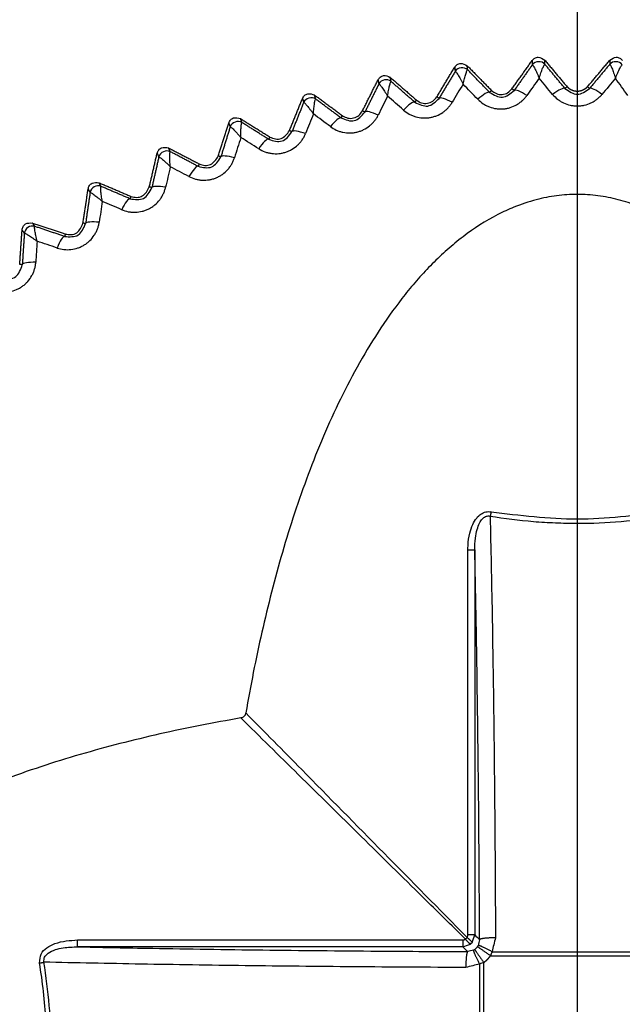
# Model space of a CAD drawing. Header units: millimetres. Extents: x 4 to 205, y 5 to 292.
# Tile 94 of 108: x 89.66 to 93.44, y 259.37 to 265.55. Entities that reach past the tile are written whole.
import ezdxf

# ---------------------------------------------------------------- set-up
doc = ezdxf.new("R2010")
doc.units = ezdxf.units.MM
doc.layers.add('1', color=7, linetype='CONTINUOUS')
doc.styles.add('DEFAULT', font='simplex.shx')
doc.dimstyles.get("Standard").update_dxf_attribs({"dimtxt": 0.18, "dimasz": 0.18, "dimexe": 0.18, "dimexo": 0.0625, "dimgap": 0.09, "dimtad": 0, "dimtih": 1, "dimtoh": 1, "dimdec": 4, "dimzin": 0, "dimdsep": 46, "dimtxsty": 'Standard', "dimcen": 0.09, "dimadec": 0, "dimazin": 0, "dimtfac": 1, "dimtdec": 4, "dimtofl": 0, "dimtmove": 0, "dimatfit": 3, "dimfxl": 1, "dimtolj": 1, "dimtzin": 0, "dimarcsym": 0})

# ---------------------------------------------------------------- blocks, each defined once
blk = doc.blocks.new('DimnDraft3D11')
at = {"layer": '1', "color": 152, "linetype": 'CONTINUOUS'}
for p, q in [((100.341649, 267.187969), (62.410601, 267.187969)), ((99.206005, 251.237969), (62.410601, 251.237969))]:
    blk.add_line(p, q, dxfattribs=at)
at = {"layer": '1', "color": 27, "linetype": 'CONTINUOUS'}
blk.add_line((64.410601, 267.187969), (64.410601, 251.237969), dxfattribs=at)
for points in [[(64.410601, 267.187969), (64.939582, 264.187971), (63.88162, 264.187967), (64.410601, 267.187969)], [(64.410601, 251.237969), (63.88162, 254.237967), (64.939582, 254.237971), (64.410601, 251.237969)]]:
    blk.add_solid(points, dxfattribs=at)
at = {"layer": '1', "color": 87, "linetype": 'CONTINUOUS', "insert": (63.910601, 254.097969), "char_height": 3, "attachment_point": 7, "rotation": 90, "line_spacing_factor": 1.204819, "style": 'DEFAULT'}
blk.add_mtext('\\W01.000;31,9 ', dxfattribs=at)

msp = doc.modelspace()

# ---------------------------------------------------------------- linework, layer by layer
at = {"layer": '1', "color": 23, "linetype": 'CONTINUOUS'}
msp.add_line((93.1556, 268.4074), (93.1564, 245.7396), dxfattribs=at)
at = {"layer": '1', "color": 27, "linetype": 'CONTINUOUS'}
for points, degree, knots in [([(92.8724, 265.2983), (92.8776, 265.3038), (92.8881, 265.3149), (92.919, 265.3236), (92.9385, 265.3102), (92.9514, 265.3014)], 3, [0, 0, 0, 0, 0.253282, 0.506563, 1, 1, 1, 1]), ([(93.3606, 265.3014), (93.3735, 265.3102), (93.393, 265.3236), (93.4239, 265.3149), (93.4344, 265.3038), (93.4396, 265.2983)], 3, [0, 0, 0, 0, 0.493437, 0.746718, 1, 1, 1, 1]), ([(92.3861, 265.2566), (92.3908, 265.2626), (92.4004, 265.2744), (92.4305, 265.2855), (92.451, 265.2737), (92.4646, 265.266)], 3, [0, 0, 0, 0, 0.253282, 0.506562, 1, 1, 1, 1]), ([(92.8735, 265.2714), (92.875, 265.2708), (92.8773, 265.2698), (92.8838, 265.2588), (92.8893, 265.2482), (92.8956, 265.2352), (92.9023, 265.2206), (92.9092, 265.2046), (92.914, 265.1932), (92.9164, 265.1874)], 3, [0, 0, 0, 0, 0.248727, 0.373874, 0.499055, 0.624261, 0.749488, 0.874736, 1, 1, 1, 1]), ([(92.9163, 265.1874), (92.9183, 265.1933), (92.9221, 265.2051), (92.9278, 265.2216), (92.9333, 265.2367), (92.9385, 265.2501), (92.9432, 265.2611), (92.9488, 265.2726), (92.951, 265.2737), (92.9525, 265.2745)], 3, [0, 0, 0, 0, 0.125264, 0.250511, 0.375738, 0.500945, 0.626125, 0.751273, 1, 1, 1, 1]), ([(93.3595, 265.2745), (93.361, 265.2737), (93.3632, 265.2726), (93.3688, 265.2611), (93.3735, 265.2501), (93.3787, 265.2367), (93.3842, 265.2216), (93.3899, 265.2051), (93.3938, 265.1933), (93.3957, 265.1874)], 3, [0, 0, 0, 0, 0.248727, 0.373874, 0.499055, 0.624261, 0.749488, 0.874736, 1, 1, 1, 1]), ([(93.3956, 265.1874), (93.398, 265.1932), (93.4028, 265.2046), (93.4097, 265.2206), (93.4164, 265.2352), (93.4227, 265.2482), (93.4282, 265.2588), (93.4347, 265.2698), (93.437, 265.2708), (93.4385, 265.2714)], 3, [0, 0, 0, 0, 0.125264, 0.250511, 0.375738, 0.500945, 0.626125, 0.751273, 1, 1, 1, 1]), ([(91.9045, 265.177), (91.9088, 265.1833), (91.9173, 265.1959), (91.9466, 265.2093), (91.9679, 265.1991), (91.9821, 265.1924)], 3, [0, 0, 0, 0, 0.253286, 0.506567, 1, 1, 1, 1]), ([(92.3892, 265.2302), (92.3908, 265.2297), (92.3932, 265.2288), (92.4005, 265.2184), (92.4068, 265.2083), (92.4141, 265.1959), (92.4219, 265.1818), (92.4301, 265.1664), (92.4357, 265.1554), (92.4386, 265.1498)], 3, [0, 0, 0, 0, 0.248727, 0.373874, 0.499055, 0.624261, 0.749488, 0.874736, 1, 1, 1, 1]), ([(92.4385, 265.1498), (92.44, 265.1559), (92.4429, 265.1679), (92.4473, 265.1848), (92.4516, 265.2003), (92.4557, 265.214), (92.4596, 265.2254), (92.4642, 265.2372), (92.4663, 265.2386), (92.4677, 265.2395)], 3, [0, 0, 0, 0, 0.125264, 0.250511, 0.375738, 0.500945, 0.626125, 0.751273, 1, 1, 1, 1]), ([(91.9097, 265.1511), (91.9113, 265.1507), (91.9137, 265.1501), (91.9218, 265.1402), (91.929, 265.1306), (91.9371, 265.1188), (91.946, 265.1054), (91.9554, 265.0907), (91.9619, 265.0801), (91.9652, 265.0749)], 3, [0, 0, 0, 0, 0.248727, 0.373874, 0.499055, 0.624261, 0.749488, 0.874736, 1, 1, 1, 1]), ([(91.9651, 265.0749), (91.9661, 265.081), (91.968, 265.0932), (91.9711, 265.1104), (91.9742, 265.1262), (91.9772, 265.1402), (91.9802, 265.1518), (91.9839, 265.164), (91.9859, 265.1655), (91.9872, 265.1665)], 3, [0, 0, 0, 0, 0.125264, 0.250511, 0.375738, 0.500945, 0.626125, 0.751273, 1, 1, 1, 1]), ([(93.0786, 265.123), (93.1044, 265.1048), (93.156, 265.0684), (93.2076, 265.1048), (93.2334, 265.123)], 3, [0, 0, 0, 0, 0.499957, 1, 1, 1, 1]), ([(91.4307, 265.0598), (91.4345, 265.0664), (91.442, 265.0796), (91.4701, 265.0953), (91.4922, 265.0868), (91.5068, 265.0813)], 3, [0, 0, 0, 0, 0.253281, 0.50656, 1, 1, 1, 1]), ([(92.1466, 265.0494), (92.1569, 265.0426), (92.1774, 265.0289), (92.2153, 265.0275), (92.2508, 265.0406), (92.2661, 265.0599), (92.2738, 265.0696)], 3, [0, 0, 0, 0, 0.25, 0.5, 0.75, 1, 1, 1, 1]), ([(92.5313, 265.0548), (92.542, 265.045), (92.5581, 265.0303), (92.5837, 265.0158), (92.6105, 265.0038), (92.6394, 264.9963), (92.6689, 264.9938), (92.6912, 264.9943), (92.7132, 264.9973), (92.742, 265.0044), (92.7693, 265.0163), (92.794, 265.0323), (92.8111, 265.0462), (92.8266, 265.0616), (92.8353, 265.0733), (92.8396, 265.0791)], 3, [0, 0, 0, 0, 0.124868, 0.187439, 0.249989, 0.374814, 0.437354, 0.499898, 0.562442, 0.624981, 0.749808, 0.812358, 0.874929, 0.937484, 1, 1, 1, 1]), ([(92.6053, 265.0984), (92.6325, 265.0822), (92.6868, 265.0499), (92.7354, 265.0903), (92.7596, 265.1105)], 3, [0, 0, 0, 0, 0.499957, 1, 1, 1, 1]), ([(92.6176, 265.1104), (92.6272, 265.1028), (92.6466, 265.0875), (92.6842, 265.0831), (92.7206, 265.0934), (92.7373, 265.1114), (92.7457, 265.1205)], 3, [0, 0, 0, 0, 0.25, 0.5, 0.75, 1, 1, 1, 1]), ([(93.0013, 265.0854), (93.0113, 265.0748), (93.0262, 265.0588), (93.0505, 265.0424), (93.0764, 265.0284), (93.1045, 265.0186), (93.1338, 265.0138), (93.156, 265.0125), (93.1782, 265.0138), (93.2075, 265.0186), (93.2356, 265.0284), (93.2615, 265.0423), (93.2796, 265.0548), (93.2963, 265.0691), (93.3059, 265.08), (93.3107, 265.0854)], 3, [0, 0, 0, 0, 0.124868, 0.187439, 0.249989, 0.374814, 0.437354, 0.499898, 0.562442, 0.624981, 0.749808, 0.812358, 0.874929, 0.937484, 1, 1, 1, 1]), ([(91.4378, 265.0346), (91.4394, 265.0343), (91.4419, 265.0339), (91.4507, 265.0247), (91.4586, 265.0157), (91.4677, 265.0046), (91.4776, 264.9919), (91.4882, 264.978), (91.4955, 264.968), (91.4991, 264.963)], 3, [0, 0, 0, 0, 0.248727, 0.373874, 0.499055, 0.624261, 0.749488, 0.874736, 1, 1, 1, 1]), ([(91.4991, 264.963), (91.4996, 264.9691), (91.5005, 264.9815), (91.5022, 264.9988), (91.5041, 265.0149), (91.506, 265.0291), (91.508, 265.0409), (91.5108, 265.0533), (91.5126, 265.055), (91.5139, 265.0561)], 3, [0, 0, 0, 0, 0.125264, 0.250511, 0.375738, 0.500945, 0.626125, 0.751273, 1, 1, 1, 1]), ([(92.065, 264.9874), (92.0765, 264.9784), (92.0938, 264.965), (92.1204, 264.9526), (92.1481, 264.9428), (92.1774, 264.9376), (92.207, 264.9373), (92.2292, 264.9396), (92.251, 264.9443), (92.2791, 264.9537), (92.3054, 264.9677), (92.3287, 264.9855), (92.3446, 265.0007), (92.3589, 265.0174), (92.3667, 265.0296), (92.3706, 265.0358)], 3, [0, 0, 0, 0, 0.124869, 0.187439, 0.249987, 0.374811, 0.43735, 0.499893, 0.562437, 0.624976, 0.749803, 0.812354, 0.874925, 0.937481, 1, 1, 1, 1]), ([(92.1355, 265.0366), (92.1638, 265.0227), (92.2204, 264.9947), (92.2657, 265.0388), (92.2883, 265.0608)], 3, [0, 0, 0, 0, 0.499384, 1, 1, 1, 1]), ([(90.9676, 264.9058), (90.9708, 264.9127), (90.9773, 264.9264), (91.004, 264.9443), (91.0267, 264.9376), (91.0417, 264.9332)], 3, [0, 0, 0, 0, 0.25328, 0.50656, 1, 1, 1, 1]), ([(91.6055, 264.8836), (91.6177, 264.8756), (91.6359, 264.8636), (91.6634, 264.8532), (91.6918, 264.8456), (91.7215, 264.8428), (91.751, 264.8448), (91.7729, 264.8488), (91.7943, 264.8552), (91.8216, 264.8668), (91.8467, 264.8828), (91.8686, 264.9025), (91.8832, 264.9188), (91.8962, 264.9366), (91.9029, 264.9494), (91.9063, 264.9558)], 3, [0, 0, 0, 0, 0.124868, 0.187439, 0.249989, 0.374814, 0.437354, 0.499898, 0.562442, 0.624981, 0.749808, 0.812358, 0.874929, 0.937484, 1, 1, 1, 1]), ([(91.6719, 264.9382), (91.7012, 264.9265), (91.7599, 264.9031), (91.8016, 264.9506), (91.8224, 264.9743)], 3, [0, 0, 0, 0, 0.499957, 1, 1, 1, 1]), ([(91.6819, 264.9518), (91.6927, 264.9457), (91.7143, 264.9337), (91.7522, 264.9352), (91.7867, 264.9511), (91.8004, 264.9716), (91.8073, 264.9819)], 3, [0, 0, 0, 0, 0.25, 0.5, 0.750001, 1, 1, 1, 1]), ([(90.9765, 264.8815), (90.9782, 264.8813), (90.9807, 264.8811), (90.9902, 264.8726), (90.9988, 264.8643), (91.0087, 264.8539), (91.0196, 264.842), (91.0312, 264.829), (91.0392, 264.8196), (91.0433, 264.8149)], 3, [0, 0, 0, 0, 0.248727, 0.373874, 0.499055, 0.624261, 0.749488, 0.874736, 1, 1, 1, 1]), ([(91.0432, 264.8148), (91.0432, 264.821), (91.0432, 264.8334), (91.0436, 264.8509), (91.0441, 264.867), (91.045, 264.8813), (91.046, 264.8932), (91.0478, 264.9058), (91.0495, 264.9076), (91.0507, 264.9089)], 3, [0, 0, 0, 0, 0.125264, 0.250511, 0.375738, 0.500945, 0.626125, 0.751273, 1, 1, 1, 1]), ([(91.1556, 264.7441), (91.1683, 264.7371), (91.1875, 264.7265), (91.2157, 264.7184), (91.2446, 264.713), (91.2744, 264.7125), (91.3037, 264.7169), (91.3252, 264.7226), (91.346, 264.7306), (91.3723, 264.7443), (91.3961, 264.7622), (91.4163, 264.7835), (91.4297, 264.801), (91.4412, 264.8197), (91.4469, 264.833), (91.4498, 264.8397)], 3, [0, 0, 0, 0, 0.124868, 0.187439, 0.249989, 0.374814, 0.437354, 0.499898, 0.562442, 0.624981, 0.749808, 0.812358, 0.874929, 0.937484, 1, 1, 1, 1]), ([(91.2175, 264.8037), (91.2476, 264.7944), (91.308, 264.7757), (91.3458, 264.8263), (91.3647, 264.8516)], 3, [0, 0, 0, 0, 0.499957, 1, 1, 1, 1]), ([(91.2263, 264.8179), (91.2375, 264.8128), (91.2598, 264.8026), (91.3112, 264.8073), (91.334, 264.8377), (91.3491, 264.8578)], 3, [0, 0, 0, 0, 0.252998, 0.505997, 1, 1, 1, 1]), ([(90.5179, 264.716), (90.5206, 264.7231), (90.526, 264.7373), (90.5513, 264.7572), (90.5744, 264.7523), (90.5897, 264.7491)], 3, [0, 0, 0, 0, 0.25328, 0.506559, 1, 1, 1, 1]), ([(90.5287, 264.6926), (90.5304, 264.6926), (90.5329, 264.6926), (90.543, 264.6849), (90.5522, 264.6772), (90.5629, 264.6677), (90.5747, 264.6567), (90.5873, 264.6446), (90.5961, 264.6358), (90.6004, 264.6314)], 3, [0, 0, 0, 0, 0.248727, 0.373874, 0.499055, 0.624261, 0.749488, 0.874736, 1, 1, 1, 1]), ([(90.6004, 264.6314), (90.5999, 264.6376), (90.599, 264.65), (90.5979, 264.6674), (90.5972, 264.6835), (90.5969, 264.6978), (90.5971, 264.7098), (90.5978, 264.7225), (90.5994, 264.7244), (90.6005, 264.7257)], 3, [0, 0, 0, 0, 0.125264, 0.250511, 0.375738, 0.500945, 0.626125, 0.751273, 1, 1, 1, 1]), ([(90.775, 264.634), (90.8058, 264.6271), (90.8674, 264.6131), (90.9011, 264.6665), (90.918, 264.6933)], 3, [0, 0, 0, 0, 0.499957, 1, 1, 1, 1]), ([(90.7826, 264.6487), (90.7942, 264.6445), (90.8173, 264.6361), (90.8683, 264.6448), (90.8887, 264.677), (90.9021, 264.6982)], 3, [0, 0, 0, 0, 0.252999, 0.505997, 1, 1, 1, 1]), ([(90.718, 264.5697), (90.7312, 264.5637), (90.7511, 264.5547), (90.7799, 264.5488), (90.8091, 264.5457), (90.8389, 264.5475), (90.8677, 264.5542), (90.8888, 264.5615), (90.9088, 264.5712), (90.934, 264.5869), (90.9563, 264.6067), (90.9748, 264.6295), (90.9868, 264.6479), (90.9967, 264.6675), (91.0014, 264.6812), (91.0038, 264.6881)], 3, [0, 0, 0, 0, 0.124868, 0.187439, 0.249989, 0.374814, 0.437354, 0.499898, 0.562442, 0.624981, 0.749808, 0.812358, 0.874929, 0.937484, 1, 1, 1, 1]), ([(90.0846, 264.4914), (90.0867, 264.4987), (90.091, 264.5134), (90.1146, 264.5351), (90.1381, 264.5321), (90.1536, 264.5301)], 3, [0, 0, 0, 0, 0.253279, 0.506558, 1, 1, 1, 1]), ([(90.1734, 264.4138), (90.1724, 264.42), (90.1705, 264.4322), (90.1681, 264.4495), (90.1661, 264.4655), (90.1647, 264.4797), (90.1639, 264.4917), (90.1636, 264.5044), (90.1651, 264.5065), (90.166, 264.5078)], 3, [0, 0, 0, 0, 0.125264, 0.250511, 0.375738, 0.500945, 0.626125, 0.751273, 1, 1, 1, 1]), ([(90.0971, 264.4692), (90.0987, 264.4693), (90.1012, 264.4695), (90.112, 264.4626), (90.1217, 264.4557), (90.1332, 264.447), (90.1458, 264.437), (90.1592, 264.4259), (90.1687, 264.4179), (90.1734, 264.4138)], 3, [0, 0, 0, 0, 0.248727, 0.373874, 0.499055, 0.624261, 0.749488, 0.874736, 1, 1, 1, 1]), ([(90.2954, 264.3615), (90.3091, 264.3566), (90.3296, 264.3491), (90.3588, 264.3455), (90.3882, 264.3447), (90.4177, 264.3489), (90.4459, 264.3578), (90.4663, 264.3668), (90.4856, 264.378), (90.5094, 264.3956), (90.5301, 264.4171), (90.5468, 264.4413), (90.5572, 264.4606), (90.5656, 264.4809), (90.5692, 264.4949), (90.571, 264.502)], 3, [0, 0, 0, 0, 0.124868, 0.187439, 0.249988, 0.374814, 0.437354, 0.499898, 0.562442, 0.624981, 0.749808, 0.812358, 0.874929, 0.937484, 1, 1, 1, 1]), ([(90.3472, 264.4301), (90.3784, 264.4256), (90.441, 264.4165), (90.4704, 264.4724), (90.4851, 264.5004)], 3, [0, 0, 0, 0, 0.499954, 1, 1, 1, 1]), ([(90.3536, 264.4453), (90.3655, 264.4419), (90.3892, 264.4353), (90.4394, 264.448), (90.4572, 264.4818), (90.469, 264.5041)], 3, [0, 0, 0, 0, 0.252999, 0.505997, 1, 1, 1, 1]), ([(95.2372, 261.2004), (95.222, 261.2854), (95.1916, 261.4554), (95.1196, 261.7929), (95.0131, 262.2106), (94.852, 262.7012), (94.6846, 263.0974), (94.5255, 263.4017), (94.3916, 263.6218), (94.2408, 263.8308), (94.0989, 263.9924), (93.9741, 264.1108), (93.8744, 264.1932), (93.7685, 264.2676), (93.6563, 264.3325), (93.538, 264.3861), (93.4142, 264.4263), (93.2862, 264.4514), (93.156, 264.4599), (93.0258, 264.4514), (92.8918, 264.4251), (92.7683, 264.3838), (92.6112, 264.3114), (92.4707, 264.2205), (92.338, 264.1109), (92.2443, 264.022), (92.1563, 263.9277), (92.0461, 263.796), (91.9204, 263.6217), (91.7865, 263.4017), (91.6274, 263.0974), (91.46, 262.7012), (91.2989, 262.2106), (91.1924, 261.7929), (91.1205, 261.4554), (91.09, 261.2854), (91.0748, 261.2004)], 3, [0, 0, 0, 0, 0.031242, 0.062481, 0.124957, 0.187432, 0.249903, 0.281151, 0.312399, 0.343648, 0.3749, 0.390531, 0.406168, 0.421803, 0.437442, 0.453081, 0.468723, 0.484365, 0.500007, 0.515649, 0.531292, 0.549165, 0.562573, 0.593817, 0.609453, 0.625086, 0.640719, 0.656349, 0.6876, 0.718848, 0.750096, 0.812568, 0.875043, 0.937519, 0.968758, 1, 1, 1, 1]), ([(89.6702, 264.2336), (89.6718, 264.2411), (89.6749, 264.256), (89.6967, 264.2795), (89.7204, 264.2784), (89.736, 264.2776)], 3, [0, 0, 0, 0, 0.253279, 0.506557, 1, 1, 1, 1]), ([(89.8905, 264.1208), (89.9045, 264.117), (89.9256, 264.1112), (89.9549, 264.1098), (89.9842, 264.1114), (90.0133, 264.1178), (90.0408, 264.1289), (90.0604, 264.1395), (90.0787, 264.1522), (90.1011, 264.1716), (90.12, 264.1946), (90.1348, 264.22), (90.1437, 264.2401), (90.1505, 264.261), (90.153, 264.2753), (90.1542, 264.2824)], 3, [0, 0, 0, 0, 0.124868, 0.187439, 0.249989, 0.374814, 0.437354, 0.499898, 0.562442, 0.624981, 0.749808, 0.812358, 0.874929, 0.937484, 1, 1, 1, 1]), ([(89.9367, 264.1933), (89.9682, 264.1912), (90.0312, 264.1871), (90.0562, 264.2451), (90.0687, 264.2741)], 3, [0, 0, 0, 0, 0.499956, 1, 1, 1, 1]), ([(89.9419, 264.2087), (89.954, 264.2064), (89.9782, 264.2016), (90.0273, 264.2183), (90.0425, 264.2534), (90.0525, 264.2766)], 3, [0, 0, 0, 0, 0.252999, 0.505998, 1, 1, 1, 1]), ([(89.6843, 264.2126), (89.6859, 264.2129), (89.6884, 264.2132), (89.6997, 264.2072), (89.7099, 264.2011), (89.722, 264.1933), (89.7354, 264.1843), (89.7497, 264.1743), (89.7597, 264.1671), (89.7647, 264.1634)], 3, [0, 0, 0, 0, 0.248727, 0.373874, 0.499055, 0.624261, 0.749488, 0.874736, 1, 1, 1, 1]), ([(89.7647, 264.1634), (89.7632, 264.1694), (89.7604, 264.1815), (89.7566, 264.1985), (89.7534, 264.2143), (89.7509, 264.2284), (89.7491, 264.2403), (89.7479, 264.2529), (89.7492, 264.2551), (89.75, 264.2565)], 3, [0, 0, 0, 0, 0.125264, 0.250511, 0.375738, 0.500945, 0.626125, 0.751273, 1, 1, 1, 1]), ([(89.5057, 263.8491), (89.52, 263.8463), (89.5414, 263.8422), (89.5708, 263.8432), (89.5999, 263.847), (89.6284, 263.8557), (89.6549, 263.869), (89.6736, 263.881), (89.6909, 263.8951), (89.7117, 263.9162), (89.7287, 263.9407), (89.7415, 263.9672), (89.7487, 263.9879), (89.7539, 264.0092), (89.7552, 264.0237), (89.7559, 264.0309)], 3, [0, 0, 0, 0, 0.124868, 0.187439, 0.249989, 0.374814, 0.437354, 0.499898, 0.562442, 0.624981, 0.749808, 0.812358, 0.874929, 0.937484, 1, 1, 1, 1]), ([(89.5461, 263.925), (89.5776, 263.9254), (89.6408, 263.9262), (89.6611, 263.986), (89.6713, 264.0159)], 3, [0, 0, 0, 0, 0.499956, 1, 1, 1, 1]), ([(92.4693, 262.225), (92.4694, 262.2348), (92.47, 262.2698), (92.4775, 262.3243), (92.4964, 262.3819), (92.5208, 262.4233), (92.5491, 262.4505), (92.581, 262.466), (92.6033, 262.4648), (92.6142, 262.4643)], 3, [0, 0, 0, 0, 0.093514, 0.334587, 0.522334, 0.671007, 0.788757, 0.896147, 1, 1, 1, 1]), ([(92.6142, 262.4643), (92.7948, 262.442), (93.156, 262.3973), (93.5172, 262.442), (93.6978, 262.4643)], 3, [0, 0, 0, 0, 0.500001, 1, 1, 1, 1]), ([(92.5124, 262.225), (92.513, 262.2495), (92.5141, 262.2927), (92.525, 262.3493), (92.5398, 262.3902), (92.5575, 262.4181), (92.5781, 262.435), (92.5968, 262.4388), (92.6064, 262.4369), (92.6088, 262.4364)], 3, [0, 0, 0, 0, 0.287306, 0.506019, 0.67052, 0.790597, 0.885926, 0.971082, 1, 1, 1, 1]), ([(92.6088, 262.4364), (92.6131, 262.2345), (92.6218, 261.8307), (92.6314, 261.1733), (92.6388, 260.4917), (92.6412, 260.0223), (92.6424, 259.7881)], 3, [0, 0, 0, 0, 0.250312, 0.500627, 0.750942, 1, 1, 1, 1]), ([(92.6088, 262.4364), (92.6993, 262.4237), (92.8351, 262.4047), (93.0184, 262.3941), (93.2018, 262.3904), (93.4316, 262.3986), (93.6127, 262.4238), (93.7032, 262.4364)], 3, [0, 0, 0, 0, 0.249988, 0.375013, 0.500036, 0.750011, 1, 1, 1, 1]), ([(92.5425, 259.7764), (92.5416, 259.9849), (92.5389, 260.4399), (92.5318, 261.1238), (92.5225, 261.7312), (92.5154, 262.0889), (92.5124, 262.225)], 3, [0, 0, 0, 0, 0.24063, 0.528191, 0.815783, 1, 1, 1, 1]), ([(91.0436, 261.1692), (90.9585, 261.1539), (90.7885, 261.1235), (90.4508, 261.0516), (90.0331, 260.9449), (89.6239, 260.8106), (89.3045, 260.6833), (89.0699, 260.5766), (88.8416, 260.4571), (88.6216, 260.3231), (88.4126, 260.1724), (88.2188, 260.002), (88.0466, 259.8092), (87.9291, 259.6272), (87.8577, 259.4696), (87.8178, 259.3459), (87.7918, 259.2181), (87.7885, 259.1313), (87.7869, 259.088)], 3, [0, 0, 0, 0, 0.06251, 0.125015, 0.25002, 0.375016, 0.437524, 0.500031, 0.562537, 0.625041, 0.68754, 0.750031, 0.812506, 0.874958, 0.906217, 0.937477, 0.968737, 1, 1, 1, 1]), ([(91.0748, 261.2004), (91.074, 261.1965), (91.0727, 261.1906), (91.0685, 261.1839), (91.0646, 261.1793), (91.0601, 261.1755), (91.0533, 261.1713), (91.0475, 261.17), (91.0436, 261.1692)], 3, [0, 0, 0, 0, 0.250007, 0.374993, 0.500082, 0.625181, 0.750179, 1, 1, 1, 1]), ([(92.4532, 259.7803), (92.3641, 259.8681), (92.1453, 260.0837), (91.7945, 260.4293), (91.4129, 260.8053), (91.1627, 261.0518), (91.0436, 261.1692)], 3, [0, 0, 0, 0, 0.186311, 0.458322, 0.739526, 1, 1, 1, 1]), ([(91.0748, 261.2004), (91.1914, 261.0821), (91.4763, 260.7929), (91.9398, 260.3224), (92.289, 259.968), (92.4636, 259.7907)], 3, [0, 0, 0, 0, 0.257141, 0.62857, 1, 1, 1, 1]), ([(92.4636, 259.7907), (92.4646, 259.792), (92.4665, 259.7948), (92.4685, 259.7996), (92.4692, 259.8038), (92.4693, 259.8061), (92.4693, 259.8066)], 3, [0, 0, 0, 0, 0.277095, 0.593668, 0.915866, 1, 1, 1, 1]), ([(89.7797, 259.6298), (89.7812, 259.6497), (89.7854, 259.7067), (89.8887, 259.7663), (89.9716, 259.7717), (90.019, 259.7747)], 3, [0, 0, 0, 0, 0.186616, 0.534911, 1, 1, 1, 1]), ([(92.4374, 259.7747), (92.438, 259.7747), (92.4398, 259.7748), (92.4426, 259.7752), (92.4461, 259.7762), (92.4497, 259.7778), (92.452, 259.7793), (92.4532, 259.7803), (92.4532, 259.7803)], 3, [0, 0, 0, 0, 0.106154, 0.3026, 0.510142, 0.735248, 0.984217, 1, 1, 1, 1]), ([(92.4532, 259.7803), (92.4554, 259.7823), (92.4589, 259.7857), (92.4623, 259.7893), (92.4636, 259.7907)], 3, [0, 0, 0, 0, 0.594329, 1, 1, 1, 1]), ([(89.8076, 259.6352), (89.8076, 259.6463), (89.8075, 259.6686), (89.8514, 259.7085), (89.9253, 259.7281), (89.9888, 259.7305), (90.019, 259.7316)], 3, [0, 0, 0, 0, 0.124204, 0.250033, 0.644024, 1, 1, 1, 1]), ([(90.019, 259.7316), (90.1586, 259.7285), (90.5201, 259.7213), (91.132, 259.712), (91.8123, 259.705), (92.2632, 259.7023), (92.4675, 259.7015)], 3, [0, 0, 0, 0, 0.189002, 0.476594, 0.764155, 1, 1, 1, 1]), ([(92.5045, 259.7107), (92.5066, 259.7118), (92.5088, 259.7131), (92.511, 259.7146), (92.5111, 259.7148)], 3, [0, 0, 0, 0, 0.917942, 1, 1, 1, 1]), ([(92.5111, 259.7148), (92.513, 259.7161), (92.5198, 259.7213), (92.5256, 259.7277), (92.5292, 259.7328)], 3, [0, 0, 0, 0, 0.267516, 1, 1, 1, 1]), ([(92.5292, 259.7328), (92.5293, 259.733), (92.5308, 259.7352), (92.5322, 259.7374), (92.5333, 259.7394)], 3, [0, 0, 0, 0, 0.081893, 1, 1, 1, 1]), ([(89.7797, 258.5462), (89.7983, 258.6598), (89.8257, 258.9002), (89.8266, 259.2645), (89.7992, 259.5106), (89.7797, 259.6298)], 3, [0, 0, 0, 0, 0.318634, 0.665884, 1, 1, 1, 1]), ([(92.4559, 259.6015), (92.2205, 259.6028), (91.7498, 259.6052), (91.0671, 259.6126), (90.4111, 259.6223), (90.0084, 259.6309), (89.8076, 259.6352)], 3, [0, 0, 0, 0, 0.250337, 0.500677, 0.751016, 1, 1, 1, 1]), ([(89.8076, 258.5407), (89.8203, 258.6313), (89.8393, 258.7671), (89.8499, 258.9503), (89.8536, 259.1338), (89.8454, 259.3635), (89.8202, 259.5446), (89.8076, 259.6352)], 3, [0, 0, 0, 0, 0.249989, 0.375013, 0.500037, 0.750012, 1, 1, 1, 1]), ([(92.5686, 259.6331), (92.5704, 259.6343), (92.573, 259.6362), (92.5774, 259.6397), (92.5861, 259.6469), (92.5966, 259.6574), (92.6039, 259.666), (92.6084, 259.6718), (92.6109, 259.6753)], 2, [0, 0, 0, 0.0625, 0.125, 0.25, 0.5, 0.75, 0.875, 1, 1, 1])]:
    msp.add_open_spline(points, degree=degree, knots=knots, dxfattribs=at)
for points, degree in [([(92.2738, 265.0696), (92.3861, 265.2566)], 1), ([(92.3861, 265.2566), (92.3892, 265.2302)], 1), ([(92.4677, 265.2395), (92.4464, 265.2612), (92.4049, 265.2562), (92.3892, 265.2302)], 3), ([(92.4677, 265.2395), (92.4646, 265.266)], 1), ([(92.4646, 265.266), (92.6176, 265.1104)], 1), ([(92.7457, 265.1205), (92.8724, 265.2983)], 1), ([(92.8735, 265.2714), (92.8167, 265.1912), (92.7596, 265.1105)], 2), ([(92.8724, 265.2983), (92.8735, 265.2714)], 1), ([(92.9525, 265.2745), (92.933, 265.2978), (92.8911, 265.2962), (92.8735, 265.2714)], 3), ([(92.9514, 265.3014), (93.0918, 265.1341)], 1), ([(92.9525, 265.2745), (92.9514, 265.3014)], 1), ([(93.0786, 265.123), (93.0154, 265.199), (92.9525, 265.2745)], 2), ([(93.2202, 265.1341), (93.3606, 265.3014)], 1), ([(93.3595, 265.2745), (93.2966, 265.199), (93.2334, 265.123)], 2), ([(93.3606, 265.3014), (93.3595, 265.2745)], 1), ([(93.4385, 265.2714), (93.4209, 265.2962), (93.3791, 265.2978), (93.3595, 265.2745)], 3), ([(91.9872, 265.1665), (91.9643, 265.1865), (91.9232, 265.1783), (91.9097, 265.1511)], 3), ([(91.9821, 265.1924), (92.1466, 265.0494)], 1), ([(91.9872, 265.1665), (91.9821, 265.1924)], 1), ([(92.3892, 265.2302), (92.3389, 265.1457), (92.2883, 265.0608)], 2), ([(92.6053, 265.0984), (92.5363, 265.1691), (92.4677, 265.2395)], 2), ([(92.9164, 265.1874), (92.8908, 265.1513), (92.8652, 265.1152), (92.8396, 265.0791)], 3), ([(93.0013, 265.0854), (92.973, 265.1194), (92.9447, 265.1534), (92.9163, 265.1874)], 3), ([(93.3957, 265.1874), (93.3673, 265.1534), (93.339, 265.1194), (93.3107, 265.0854)], 3), ([(93.4724, 265.0791), (93.4468, 265.1152), (93.4212, 265.1513), (93.3956, 265.1874)], 3), ([(91.8073, 264.9819), (91.9045, 265.177)], 1), ([(91.9097, 265.1511), (91.8662, 265.063), (91.8224, 264.9743)], 2), ([(91.9045, 265.177), (91.9097, 265.1511)], 1), ([(92.1355, 265.0366), (92.0611, 265.1017), (91.9872, 265.1665)], 2), ([(92.4386, 265.1498), (92.4159, 265.1118), (92.3932, 265.0738), (92.3706, 265.0358)], 3), ([(92.5313, 265.0548), (92.5003, 265.0865), (92.4694, 265.1182), (92.4385, 265.1498)], 3), ([(93.0786, 265.123), (93.0717, 265.13), (93.0374, 265.1133), (93.0013, 265.0854)], 3), ([(93.0918, 265.1341), (93.0786, 265.123)], 1), ([(93.156, 265.1042), (93.1554, 265.1042), (93.1543, 265.1043), (93.1531, 265.1043), (93.152, 265.1043), (93.1509, 265.1044), (93.1497, 265.1045), (93.1486, 265.1045), (93.1474, 265.1047), (93.1463, 265.1048), (93.1452, 265.1049), (93.144, 265.1051), (93.1429, 265.1052), (93.1418, 265.1054), (93.1407, 265.1056), (93.1395, 265.1058), (93.1384, 265.1061), (93.1373, 265.1063), (93.1362, 265.1066), (93.1351, 265.1069), (93.134, 265.1072), (93.1329, 265.1075), (93.1318, 265.1078), (93.1307, 265.1081), (93.1296, 265.1085), (93.1285, 265.1089), (93.1275, 265.1093), (93.1264, 265.1096), (93.1253, 265.1101), (93.1243, 265.1105), (93.1232, 265.1109), (93.1222, 265.1114), (93.1211, 265.1119), (93.1201, 265.1123), (93.1191, 265.1128), (93.1181, 265.1133), (93.117, 265.1139), (93.116, 265.1144), (93.115, 265.1149), (93.114, 265.1155), (93.1131, 265.1161), (93.1121, 265.1167), (93.1111, 265.1173), (93.1101, 265.1179), (93.1092, 265.1185), (93.1083, 265.1192), (93.1073, 265.1198), (93.1064, 265.1205), (93.1055, 265.1212), (93.1046, 265.1219), (93.1037, 265.1226), (93.1028, 265.1233), (93.1019, 265.124), (93.101, 265.1248), (93.1002, 265.1255), (93.0993, 265.1263), (93.0985, 265.1271), (93.0977, 265.1278), (93.0969, 265.1286), (93.0961, 265.1295), (93.0953, 265.1303), (93.0945, 265.1311), (93.0937, 265.132), (93.093, 265.1328), (93.0922, 265.1337), (93.0919, 265.1341)], 2), ([(93.2202, 265.1341), (93.2198, 265.1337), (93.219, 265.1328), (93.2183, 265.132), (93.2175, 265.1311), (93.2167, 265.1303), (93.2159, 265.1295), (93.2152, 265.1286), (93.2143, 265.1278), (93.2135, 265.127), (93.2127, 265.1263), (93.2118, 265.1255), (93.211, 265.1248), (93.2101, 265.124), (93.2092, 265.1233), (93.2083, 265.1226), (93.2074, 265.1219), (93.2065, 265.1212), (93.2056, 265.1205), (93.2047, 265.1198), (93.2038, 265.1192), (93.2028, 265.1185), (93.2019, 265.1179), (93.2009, 265.1173), (93.1999, 265.1167), (93.199, 265.1161), (93.198, 265.1155), (93.197, 265.1149), (93.196, 265.1144), (93.195, 265.1139), (93.1939, 265.1133), (93.1929, 265.1128), (93.1919, 265.1123), (93.1909, 265.1118), (93.1898, 265.1114), (93.1888, 265.1109), (93.1877, 265.1105), (93.1867, 265.1101), (93.1856, 265.1097), (93.1845, 265.1092), (93.1835, 265.1089), (93.1824, 265.1085), (93.1813, 265.1081), (93.1802, 265.1078), (93.1791, 265.1075), (93.178, 265.1072), (93.1769, 265.1069), (93.1758, 265.1066), (93.1747, 265.1063), (93.1736, 265.1061), (93.1725, 265.1059), (93.1713, 265.1056), (93.1702, 265.1054), (93.1691, 265.1052), (93.168, 265.1051), (93.1668, 265.1049), (93.1657, 265.1048), (93.1646, 265.1046), (93.1634, 265.1045), (93.1623, 265.1044), (93.1611, 265.1044), (93.16, 265.1043), (93.1589, 265.1043), (93.1577, 265.1042), (93.1566, 265.1042), (93.156, 265.1042)], 2), ([(93.2334, 265.123), (93.2202, 265.1341)], 1), ([(93.3107, 265.0854), (93.2746, 265.1133), (93.2403, 265.13), (93.2334, 265.123)], 3), ([(91.5139, 265.0561), (91.4895, 265.0741), (91.4492, 265.0628), (91.4378, 265.0346)], 3), ([(91.5068, 265.0813), (91.6819, 264.9518)], 1), ([(91.5139, 265.0561), (91.5068, 265.0813)], 1), ([(91.9652, 265.0749), (91.9455, 265.0352), (91.9259, 264.9955), (91.9063, 264.9558)], 3), ([(92.065, 264.9874), (92.0317, 265.0165), (91.9984, 265.0457), (91.9651, 265.0749)], 3), ([(92.2883, 265.0608), (92.2738, 265.0696)], 1), ([(92.3706, 265.0358), (92.3306, 265.0577), (92.2941, 265.0688), (92.2883, 265.0608)], 3), ([(92.6053, 265.0984), (92.5979, 265.1048), (92.565, 265.0855), (92.5313, 265.0548)], 3), ([(92.6176, 265.1104), (92.6053, 265.0984)], 1), ([(92.7596, 265.1105), (92.7457, 265.1205)], 1), ([(92.8396, 265.0791), (92.8015, 265.1041), (92.766, 265.118), (92.7596, 265.1105)], 3), ([(91.3491, 264.8578), (91.4307, 265.0598)], 1), ([(91.4378, 265.0346), (91.4013, 264.9433), (91.3647, 264.8516)], 2), ([(91.4307, 265.0598), (91.4378, 265.0346)], 1), ([(91.6719, 264.9382), (91.5927, 264.9973), (91.5139, 265.0561)], 2), ([(92.1355, 265.0366), (92.1276, 265.0425), (92.0963, 265.0206), (92.065, 264.9874)], 3), ([(92.1466, 265.0494), (92.1355, 265.0366)], 1), ([(91.4991, 264.963), (91.4827, 264.9219), (91.4662, 264.8808), (91.4498, 264.8397)], 3), ([(91.6055, 264.8836), (91.57, 264.9101), (91.5346, 264.9365), (91.4991, 264.963)], 3), ([(91.6719, 264.9382), (91.6635, 264.9434), (91.6341, 264.9192), (91.6055, 264.8836)], 3), ([(91.6819, 264.9518), (91.6719, 264.9382)], 1), ([(91.8224, 264.9743), (91.8073, 264.9819)], 1), ([(91.9063, 264.9558), (91.8647, 264.9746), (91.8275, 264.9828), (91.8224, 264.9743)], 3), ([(90.9021, 264.6982), (90.9676, 264.9058)], 1), ([(90.9765, 264.8815), (90.9473, 264.7876), (90.918, 264.6933)], 2), ([(90.9676, 264.9058), (90.9765, 264.8815)], 1), ([(91.0507, 264.9089), (91.0249, 264.9249), (90.9857, 264.9105), (90.9765, 264.8815)], 3), ([(91.0507, 264.9089), (91.0417, 264.9332)], 1), ([(91.0417, 264.9332), (91.2263, 264.8179)], 1), ([(91.2175, 264.8037), (91.1339, 264.8564), (91.0507, 264.9089)], 2), ([(91.0433, 264.8149), (91.0301, 264.7726), (91.0169, 264.7303), (91.0038, 264.6881)], 3), ([(91.1556, 264.7441), (91.1181, 264.7677), (91.0807, 264.7913), (91.0432, 264.8148)], 3), ([(91.2263, 264.8179), (91.2175, 264.8037)], 1), ([(91.3647, 264.8516), (91.3491, 264.8578)], 1), ([(91.4498, 264.8397), (91.4068, 264.8551), (91.3691, 264.8604), (91.3647, 264.8516)], 3), ([(91.2175, 264.8037), (91.2087, 264.8083), (91.1813, 264.7818), (91.1556, 264.7441)], 3), ([(90.469, 264.5041), (90.5179, 264.716)], 1), ([(90.5287, 264.6926), (90.507, 264.5968), (90.4851, 264.5004)], 2), ([(90.5179, 264.716), (90.5287, 264.6926)], 1), ([(90.6005, 264.7257), (90.5735, 264.7397), (90.5355, 264.7222), (90.5287, 264.6926)], 3), ([(90.6005, 264.7257), (90.5897, 264.7491)], 1), ([(90.5897, 264.7491), (90.7826, 264.6487)], 1), ([(90.775, 264.634), (90.6875, 264.68), (90.6005, 264.7257)], 2), ([(90.918, 264.6933), (90.9021, 264.6982)], 1), ([(91.0038, 264.6881), (90.9598, 264.7001), (90.9217, 264.7024), (90.918, 264.6933)], 3), ([(90.6004, 264.6314), (90.5906, 264.5883), (90.5808, 264.5451), (90.571, 264.502)], 3), ([(90.718, 264.5697), (90.6788, 264.5903), (90.6396, 264.6109), (90.6004, 264.6314)], 3), ([(90.775, 264.634), (90.7659, 264.6379), (90.7406, 264.6093), (90.718, 264.5697)], 3), ([(90.7826, 264.6487), (90.775, 264.634)], 1), ([(90.166, 264.5078), (90.1381, 264.5197), (90.1016, 264.4993), (90.0971, 264.4692)], 3), ([(90.1536, 264.5301), (90.3536, 264.4453)], 1), ([(90.166, 264.5078), (90.1536, 264.5301)], 1), ([(90.3472, 264.4301), (90.2564, 264.4691), (90.166, 264.5078)], 2), ([(90.571, 264.502), (90.5262, 264.5105), (90.4881, 264.5098), (90.4851, 264.5004)], 3), ([(90.0525, 264.2766), (90.0846, 264.4914)], 1), ([(90.0971, 264.4692), (90.0829, 264.3719), (90.0687, 264.2741)], 2), ([(90.0846, 264.4914), (90.0971, 264.4692)], 1), ([(90.3536, 264.4453), (90.3472, 264.4301)], 1), ([(90.4851, 264.5004), (90.469, 264.5041)], 1), ([(90.1734, 264.4138), (90.167, 264.37), (90.1606, 264.3262), (90.1542, 264.2824)], 3), ([(90.2954, 264.3615), (90.2547, 264.379), (90.214, 264.3964), (90.1734, 264.4138)], 3), ([(90.3472, 264.4301), (90.3379, 264.4332), (90.3149, 264.4028), (90.2954, 264.3615)], 3), ([(89.75, 264.2565), (89.7212, 264.2662), (89.6864, 264.2429), (89.6843, 264.2126)], 3), ([(89.75, 264.2565), (89.736, 264.2776)], 1), ([(89.736, 264.2776), (89.9419, 264.2087)], 1), ([(90.0687, 264.2741), (90.0525, 264.2766)], 1), ([(90.1542, 264.2824), (90.1089, 264.2874), (90.0709, 264.2837), (90.0687, 264.2741)], 3), ([(89.6551, 264.0171), (89.6702, 264.2336)], 1), ([(89.6702, 264.2336), (89.6843, 264.2126)], 1), ([(89.6843, 264.2126), (89.6778, 264.1145), (89.6713, 264.0159)], 2), ([(89.9367, 264.1933), (89.8431, 264.225), (89.75, 264.2565)], 2), ([(89.9367, 264.1933), (89.9272, 264.1956), (89.9066, 264.1635), (89.8905, 264.1208)], 3), ([(89.9419, 264.2087), (89.9367, 264.1933)], 1), ([(89.7647, 264.1634), (89.7618, 264.1193), (89.7589, 264.0751), (89.7559, 264.0309)], 3), ([(89.8905, 264.1208), (89.8485, 264.135), (89.8066, 264.1492), (89.7647, 264.1634)], 3), ([(89.6713, 264.0159), (89.6551, 264.0171)], 1), ([(89.7559, 264.0309), (89.7103, 264.0323), (89.6728, 264.0257), (89.6713, 264.0159)], 3), ([(92.4693, 259.8066), (92.4693, 260.6127), (92.4693, 261.4188), (92.4693, 262.225)], 3), ([(92.4693, 262.225), (92.4923, 262.225), (92.5116, 262.225), (92.5124, 262.225)], 3), ([(92.5124, 262.225), (92.5124, 261.4188), (92.5124, 260.6127), (92.5124, 259.8066)], 3), ([(92.5124, 259.8066), (92.5116, 259.8066), (92.4923, 259.8066), (92.4693, 259.8066)], 3), ([(92.4953, 259.7591), (92.501, 259.7749), (92.5067, 259.7907), (92.5124, 259.8066)], 3), ([(92.5124, 259.8066), (92.5224, 259.7965), (92.5325, 259.7865), (92.5425, 259.7764)], 3), ([(90.019, 259.7747), (90.8251, 259.7747), (91.6313, 259.7747), (92.4374, 259.7747)], 3), ([(90.019, 259.7316), (90.019, 259.7324), (90.019, 259.7516), (90.019, 259.7747)], 3), ([(92.4374, 259.7747), (92.4374, 259.7516), (92.4374, 259.7324), (92.4374, 259.7316)], 3), ([(92.4374, 259.7316), (92.4532, 259.7373), (92.4691, 259.743), (92.4849, 259.7487)], 3), ([(92.4849, 259.7487), (92.4884, 259.7521), (92.4918, 259.7556), (92.4953, 259.7591)], 3), ([(92.5425, 259.7764), (92.5394, 259.7641), (92.5364, 259.7518), (92.5333, 259.7394)], 3), ([(92.6424, 259.7881), (92.6351, 259.759), (92.6278, 259.7299), (92.6205, 259.7008)], 3), ([(92.4374, 259.7316), (91.6313, 259.7316), (90.8251, 259.7316), (90.019, 259.7316)], 3), ([(92.4675, 259.7015), (92.4575, 259.7115), (92.4475, 259.7216), (92.4374, 259.7316)], 3), ([(92.5045, 259.7107), (92.4922, 259.7076), (92.4799, 259.7045), (92.4675, 259.7015)], 3), ([(92.6205, 259.7008), (92.6173, 259.6923), (92.6141, 259.6838), (92.6109, 259.6753)], 3), ([(92.6205, 259.7008), (92.9775, 259.7008), (93.3345, 259.7008), (93.6915, 259.7008)], 3), ([(92.5431, 259.6235), (92.514, 259.6162), (92.485, 259.6089), (92.4559, 259.6015)], 3), ([(92.5687, 259.6331), (92.5602, 259.6299), (92.5516, 259.6267), (92.5431, 259.6235)], 3), ([(92.5431, 258.5524), (92.5431, 258.9095), (92.5431, 259.2665), (92.5431, 259.6235)], 3), ([(92.5686, 258.5429), (92.5686, 259.6331)], 1), ([(92.6109, 259.6753), (93.7011, 259.6754)], 1)]:
    msp.add_open_spline(points, degree=degree, dxfattribs=at)
for points, weights in [([(92.6142, 262.4643), (92.6126, 262.454), (92.6107, 262.4445), (92.6088, 262.4364)], [1.00241892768, 1.01275696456, 1.05623210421, 1.13284434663]), ([(92.4849, 259.7487), (92.4823, 259.7482), (92.4698, 259.7608), (92.4532, 259.7803)], [1.13456242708, 0.953994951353, 0.955153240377, 1.13803729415]), ([(92.4636, 259.7907), (92.4832, 259.7742), (92.4958, 259.7616), (92.4953, 259.7591)], [1.13803720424, 0.955153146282, 0.953994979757, 1.13456270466]), ([(92.6424, 259.7881), (92.5854, 259.7879), (92.5445, 259.7831), (92.5425, 259.7764)], [1.16195989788, 0.94513085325, 0.946016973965, 1.16461826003]), ([(92.4675, 259.7015), (92.4609, 259.6995), (92.4561, 259.6585), (92.4559, 259.6015)], [1.16465428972, 0.946029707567, 0.945119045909, 1.16192230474]), ([(92.5045, 259.7107), (92.5016, 259.7061), (92.517, 259.6712), (92.5431, 259.6235)], [1.1632892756, 0.955250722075, 0.946000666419, 1.13553910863]), ([(92.5111, 259.7148), (92.5127, 259.7125), (92.5362, 259.6792), (92.5687, 259.6331)], [1.16003446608, 0.946655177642, 0.946655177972, 1.16003446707]), ([(92.6109, 259.6753), (92.5648, 259.7078), (92.5315, 259.7313), (92.5292, 259.7328)], [1.1600344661, 0.946655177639, 0.946655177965, 1.16003446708]), ([(92.6205, 259.7008), (92.5728, 259.727), (92.5379, 259.7424), (92.5333, 259.7394)], [1.13555262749, 0.945999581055, 0.955245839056, 1.1632914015]), ([(89.7797, 259.6298), (89.7897, 259.6314), (89.7993, 259.6332), (89.8076, 259.6352)], [1.02289683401, 0.992366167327, 0.992367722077, 1.02290149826])]:
    msp.add_rational_spline(points, weights, degree=3, dxfattribs=at)

# ---------------------------------------------------------------- dimensions: what is measured, and where the dimension line sits
at = {"layer": '1', "color": 27, "linetype": 'CONTINUOUS', "lineweight": -3}
dim = msp.add_linear_dim(base=(64.4106, 251.238), p1=(100.3416, 267.188), p2=(99.206, 251.238), angle=90, text='\\C87;31,9', dimstyle='Standard', override={"dimtxt": 3, "dimasz": 3, "dimexe": 2, "dimexo": 2.5, "dimgap": 1.5, "dimtad": 1, "dimtih": 0, "dimtoh": 0, "dimdec": 2, "dimzin": 8, "dimtxsty": 'DEFAULT', "dimsah": 1, "dimclrd": 27, "dimclre": 152, "dimclrt": 87, "dimtm": -0.005, "dimtdec": 2, "dimtofl": 1, "dimtmove": 0}, dxfattribs=at)
dim.commit()
dim.dimension.update_dxf_attribs({"geometry": 'DimnDraft3D11', "text_midpoint": (64.4106, 259.213), "dimtype": 160})

doc.saveas('drawing.dxf')
